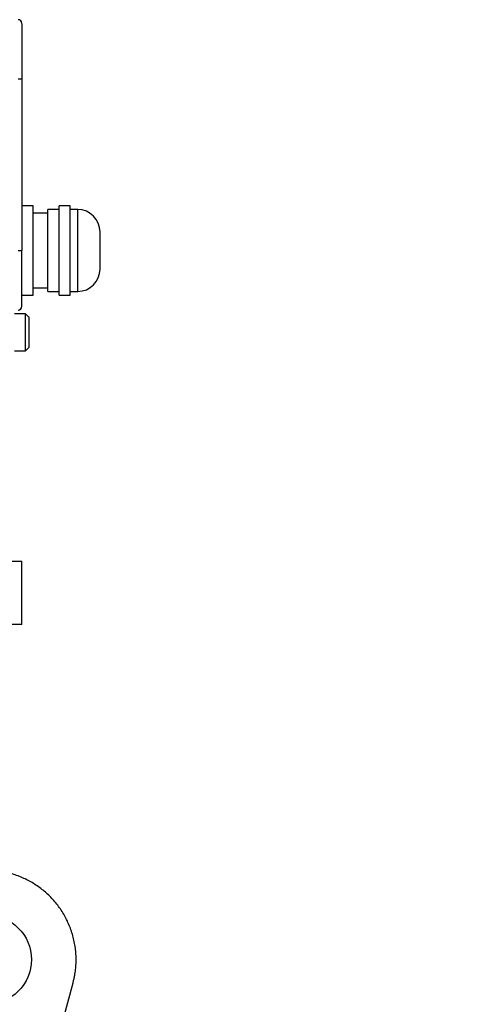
# Model space of a CAD drawing. Header units: millimetres. Extents: x 179 to 1996, y 94 to 1575.
# Tile 40 of 40: x 1836 to 1960, y 904 to 1168. Entities that reach past the tile are written whole.
import ezdxf

# ---------------------------------------------------------------- set-up
doc = ezdxf.new("R2010")
doc.units = ezdxf.units.MM

msp = doc.modelspace()

# ---------------------------------------------------------------- linework, layer by layer
at = {"color": 7, "linetype": 'Continuous', "lineweight": 25}
for p, q in [((1836.5, 1152.22), (1835.5, 1152.22)), ((1836.5, 1152.22), (1836.5, 1106.22)), ((1839.5, 1118.22), (1836.5, 1118.22)), ((1839.5, 1094.22), (1839.5, 1118.22)), ((1843.5, 1116.22), (1839.5, 1116.22)), ((1846.5, 1117.22), (1843.5, 1117.22)), ((1843.5, 1095.22), (1843.5, 1117.22)), ((1849.5, 1118.22), (1846.5, 1118.22)), ((1846.5, 1094.22), (1846.5, 1118.22)), ((1849.5, 1094.22), (1849.5, 1118.22)), ((1851.5, 1117.22), (1849.5, 1117.22)), ((1835.5, 1106.22), (1836.5, 1106.22)), ((1839.5, 1096.22), (1843.5, 1096.22)), ((1843.5, 1095.22), (1846.5, 1095.22)), ((1849.5, 1095.22), (1851.5, 1095.22)), ((1836.5, 1094.22), (1839.5, 1094.22)), ((1846.5, 1094.22), (1849.5, 1094.22)), ((1837.48, 1089.22), (1834.48, 1089.22)), ((1838.48, 1088.22), (1837.48, 1089.22)), ((1837.48, 1079.22), (1837.48, 1089.22)), ((1838.48, 1084.22), (1838.48, 1088.22)), ((1838.48, 1080.22), (1838.48, 1084.22)), ((1834.48, 1079.22), (1837.48, 1079.22)), ((1837.48, 1079.22), (1838.48, 1080.22)), ((1836.5, 1005.72), (1836.5, 1022.72)), ((1847.67, 899.92), (1850.24, 909.52))]:
    msp.add_line(p, q, dxfattribs=at)
at = {"color": 8, "linetype": 'Continuous', "lineweight": 25}
msp.add_line((1851.5, 1095.22), (1851.5, 1117.22), dxfattribs=at)
at = {"color": 7, "linetype": 'Continuous', "lineweight": 25}
for centre, radius in [((1827.06, 915.73), 12), ((1774, 717.72), 186.19)]:
    msp.add_circle(centre, radius, dxfattribs=at)
for centre, radius, start, end in [((1835.5, 1167.22), 1, 0, 90), ((1851.5, 1111.22), 6, 360, 90), ((1851.5, 1101.22), 6, 270, 0), ((1835.5, 1091.22), 1, 270, 0)]:
    msp.add_arc(centre, radius, start, end, dxfattribs=at)
for points, knots in [([(1836.5, 1167.11), (1836.5, 1167.12), (1836.5, 1167.15), (1836.5, 1166.22), (1836.5, 1164.53), (1836.5, 1162.12), (1836.5, 1159.14), (1836.5, 1155.76), (1836.5, 1153.39), (1836.5, 1152.22)], [0, 0, 0, 0, 0.09372, 0.246913, 0.395813, 0.544714, 0.697907, 0.851099, 1, 1, 1, 1]), ([(1836.5, 1091.32), (1836.5, 1091.31), (1836.5, 1091.29), (1836.5, 1092.21), (1836.5, 1093.91), (1836.5, 1096.31), (1836.5, 1099.3), (1836.5, 1102.68), (1836.5, 1105.05), (1836.5, 1106.22)], [0, 0, 0, 0, 0.093707, 0.246902, 0.395804, 0.544707, 0.697902, 0.851097, 1, 1, 1, 1]), ([(1711.5, 1022.72), (1711.5, 1022.72), (1711.91, 1022.72), (1713.5, 1022.72), (1714.7, 1022.72), (1717.83, 1022.72), (1719.76, 1022.72), (1724.31, 1022.72), (1726.92, 1022.72), (1732.7, 1022.72), (1735.88, 1022.72), (1742.68, 1022.72), (1746.31, 1022.72), (1753.87, 1022.72), (1757.8, 1022.72), (1765.82, 1022.72), (1769.91, 1022.72), (1778.09, 1022.72), (1782.19, 1022.72), (1790.21, 1022.72), (1794.14, 1022.72), (1801.7, 1022.72), (1805.33, 1022.72), (1812.13, 1022.72), (1815.31, 1022.72), (1821.09, 1022.72), (1823.7, 1022.72), (1828.24, 1022.72), (1830.18, 1022.72), (1833.31, 1022.72), (1834.51, 1022.72), (1836.1, 1022.72), (1836.5, 1022.72), (1836.5, 1022.72)], [0, 0, 0, 0, 0.0625, 0.0625, 0.125, 0.125, 0.1875, 0.1875, 0.25, 0.25, 0.3125, 0.3125, 0.375, 0.375, 0.4375, 0.4375, 0.5, 0.5, 0.5625, 0.5625, 0.625, 0.625, 0.6875, 0.6875, 0.75, 0.75, 0.8125, 0.8125, 0.875, 0.875, 0.9375, 0.9375, 1, 1, 1, 1]), ([(1836.5, 1005.72), (1836.5, 1005.72), (1836.1, 1005.72), (1834.51, 1005.72), (1833.31, 1005.72), (1830.18, 1005.72), (1828.24, 1005.72), (1823.7, 1005.72), (1821.09, 1005.72), (1815.31, 1005.72), (1812.13, 1005.72), (1805.33, 1005.72), (1801.7, 1005.72), (1794.14, 1005.72), (1790.21, 1005.72), (1782.19, 1005.72), (1778.09, 1005.72), (1769.91, 1005.72), (1765.82, 1005.72), (1757.8, 1005.72), (1753.87, 1005.72), (1746.31, 1005.72), (1742.68, 1005.72), (1735.88, 1005.72), (1732.7, 1005.72), (1726.92, 1005.72), (1724.31, 1005.72), (1719.76, 1005.72), (1717.83, 1005.72), (1714.7, 1005.72), (1713.5, 1005.72), (1711.91, 1005.72), (1711.5, 1005.72), (1711.5, 1005.72)], [0, 0, 0, 0, 0.0625, 0.0625, 0.125, 0.125, 0.1875, 0.1875, 0.25, 0.25, 0.3125, 0.3125, 0.375, 0.375, 0.4375, 0.4375, 0.5, 0.5, 0.5625, 0.5625, 0.625, 0.625, 0.6875, 0.6875, 0.75, 0.75, 0.8125, 0.8125, 0.875, 0.875, 0.9375, 0.9375, 1, 1, 1, 1]), ([(1850.24, 909.52), (1850.28, 909.67), (1850.36, 909.96), (1850.46, 910.4), (1850.56, 910.85), (1850.65, 911.3), (1850.73, 911.74), (1850.8, 912.2), (1850.92, 913.04), (1851.04, 914.28), (1851.08, 915.93), (1851.01, 917.59), (1850.76, 919.82), (1850.15, 922.57), (1848.96, 925.73), (1847.37, 928.67), (1845.42, 931.31), (1843.17, 933.62), (1840.63, 935.62), (1837.8, 937.28), (1834.71, 938.56), (1831.44, 939.41), (1828.64, 939.73), (1826.4, 939.74), (1824.74, 939.64), (1823.1, 939.42), (1821.77, 939.15), (1820.72, 938.88), (1819.96, 938.66), (1819.2, 938.41), (1818.7, 938.23), (1818.45, 938.13)], [0, 0, 0, 0, 0.008643, 0.017279, 0.02591, 0.034541, 0.043173, 0.051811, 0.060456, 0.091547, 0.122648, 0.154349, 0.186059, 0.25006, 0.31406, 0.377433, 0.439588, 0.500001, 0.560414, 0.622568, 0.685942, 0.749942, 0.813942, 0.845643, 0.877354, 0.908445, 0.939546, 0.954666, 0.96977, 0.984876, 1, 1, 1, 1])]:
    msp.add_open_spline(points, degree=3, knots=knots, dxfattribs=at)
msp.add_open_spline([(1857.5, 1101.22), (1857.5, 1101.29), (1857.5, 1101.44), (1857.5, 1102.6), (1857.5, 1104.25), (1857.5, 1106.22), (1857.5, 1108.18), (1857.5, 1109.84), (1857.5, 1110.99), (1857.5, 1111.14), (1857.5, 1111.22)], degree=3, dxfattribs=at)

doc.saveas('drawing.dxf')
